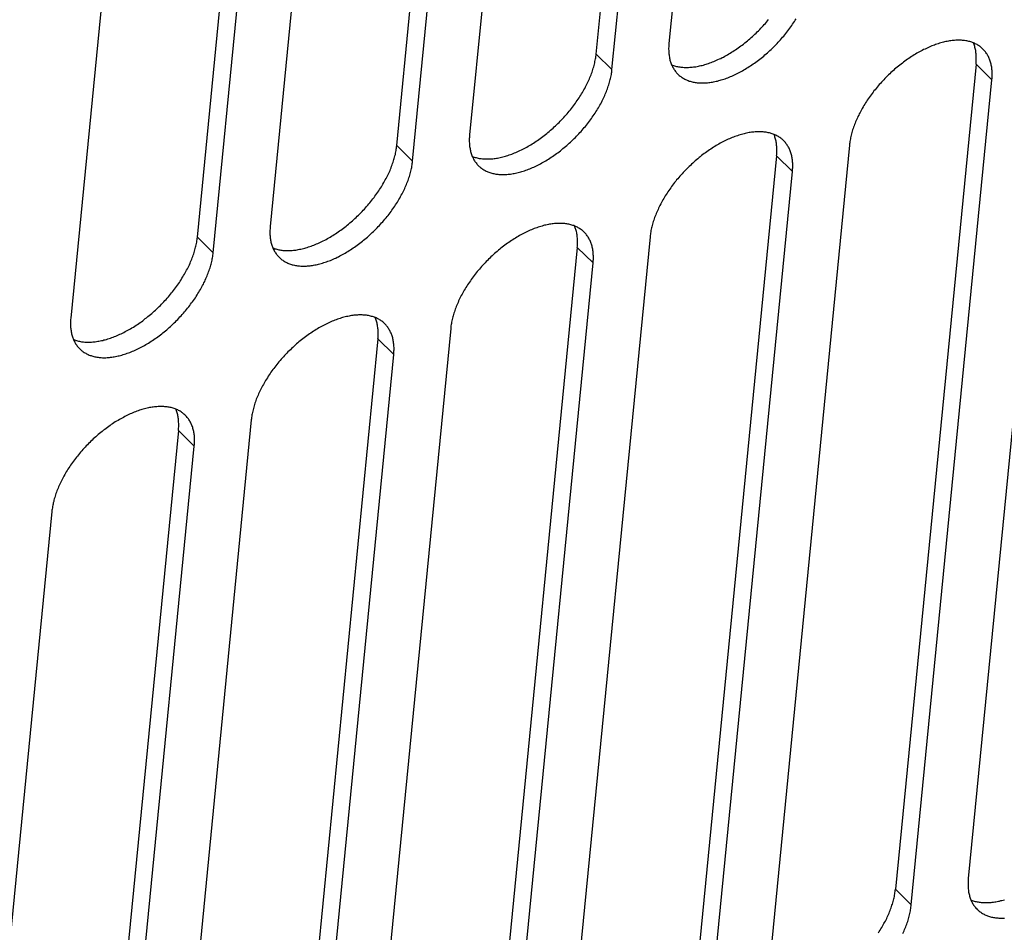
# Model space of a CAD drawing. Extents: x 0 to 594, y 0 to 420.
# Tile 63 of 136: x 509 to 520, y 87 to 98. Entities that reach past the tile are written whole.
import ezdxf

# ---------------------------------------------------------------- set-up
doc = ezdxf.new("R2010")
doc.units = 0
doc.header["$LTSCALE"] = 32.67
doc.layers.get('0').update_dxf_attribs({"linetype": 'CONTINUOUS'})

msp = doc.modelspace()

# ---------------------------------------------------------------- linework, layer by layer
at = {"color": 7, "linetype": 'CONTINUOUS'}
for p, q in [((509.943, 100.91), (509.287, 94.191)), ((510.711, 95.101), (511.218, 100.293)), ((510.889, 94.927), (511.408, 100.237)), ((512.003, 100.063), (511.53, 95.221)), ((512.954, 96.131), (513.301, 99.682)), ((513.132, 95.957), (513.491, 99.626)), ((514.086, 99.452), (513.773, 96.251)), ((515.197, 97.161), (515.384, 99.071)), ((515.375, 96.987), (515.574, 99.015)), ((516.169, 98.841), (516.016, 97.281)), ((520.29, 97.166), (519.384, 87.887)), ((519.471, 97.047), (518.564, 87.768)), ((518.743, 87.593), (519.65, 96.872)), ((518.047, 96.136), (517.14, 86.857)), ((517.228, 96.017), (516.321, 86.738)), ((516.499, 86.563), (517.406, 95.842)), ((515.804, 95.106), (514.897, 85.827)), ((514.985, 94.987), (514.078, 85.708)), ((514.256, 85.533), (515.163, 94.812)), ((513.561, 94.076), (512.654, 84.797)), ((512.741, 93.957), (511.835, 84.678)), ((512.013, 84.503), (512.92, 93.782)), ((511.317, 93.046), (510.41, 83.767)), ((510.498, 92.927), (509.591, 83.648)), ((509.769, 83.473), (510.676, 92.752)), ((509.074, 92.016), (508.167, 82.737))]:
    msp.add_line(p, q, dxfattribs=at)
at = {"color": 9, "linetype": 'CONTINUOUS'}
for p, q in [((515.375, 96.987), (515.197, 97.161)), ((519.65, 96.872), (519.471, 97.047)), ((513.132, 95.957), (512.954, 96.131)), ((517.406, 95.842), (517.228, 96.017)), ((510.889, 94.927), (510.711, 95.101)), ((515.163, 94.812), (514.985, 94.987)), ((512.92, 93.782), (512.741, 93.957)), ((510.676, 92.752), (510.498, 92.927)), ((518.743, 87.593), (518.564, 87.768))]:
    msp.add_line(p, q, dxfattribs=at)
at = {"color": 7, "linetype": 'CONTINUOUS'}
for points in [[(516.046, 97.04), (516.048, 97.04), (516.058, 97.036), (516.069, 97.032), (516.08, 97.029), (516.091, 97.026), (516.102, 97.023), (516.113, 97.02), (516.125, 97.018), (516.137, 97.016), (516.149, 97.015), (516.161, 97.013), (516.173, 97.012), (516.186, 97.011), (516.198, 97.011), (516.211, 97.011), (516.224, 97.011), (516.237, 97.011), (516.251, 97.012), (516.264, 97.013), (516.277, 97.014), (516.291, 97.016), (516.305, 97.017), (516.319, 97.019), (516.333, 97.022), (516.347, 97.025), (516.361, 97.028), (516.375, 97.031), (516.39, 97.034), (516.404, 97.038), (516.419, 97.042), (516.434, 97.047), (516.448, 97.051), (516.463, 97.056), (516.478, 97.062), (516.493, 97.067), (516.508, 97.073), (516.523, 97.079), (516.538, 97.085), (516.553, 97.092), (516.568, 97.099), (516.584, 97.106), (516.599, 97.113), (516.614, 97.121), (516.629, 97.128), (516.645, 97.137), (516.66, 97.145), (516.675, 97.154), (516.69, 97.162), (516.705, 97.171), (516.72, 97.181), (516.736, 97.19), (516.751, 97.2), (516.766, 97.21), (516.781, 97.22), (516.796, 97.231), (516.811, 97.241), (516.825, 97.252), (516.84, 97.263), (516.855, 97.274), (516.87, 97.286), (516.884, 97.297), (516.899, 97.309), (516.913, 97.321), (516.927, 97.333), (516.941, 97.346), (516.955, 97.358), (516.969, 97.371), (516.983, 97.384), (516.997, 97.397), (517.01, 97.41), (517.024, 97.423), (517.037, 97.437), (517.05, 97.451), (517.063, 97.464), (517.076, 97.478), (517.089, 97.492), (517.101, 97.506), (517.114, 97.52), (517.126, 97.535), (517.138, 97.549)], [(516.118, 96.935), (516.125, 96.928), (516.132, 96.921), (516.141, 96.914), (516.149, 96.908), (516.157, 96.902), (516.166, 96.896), (516.175, 96.89), (516.184, 96.885), (516.194, 96.88), (516.203, 96.875), (516.213, 96.87), (516.223, 96.866), (516.234, 96.862), (516.244, 96.858), (516.255, 96.855), (516.266, 96.852), (516.277, 96.849), (516.288, 96.846), (516.3, 96.844), (516.311, 96.842), (516.323, 96.84), (516.335, 96.839), (516.347, 96.838), (516.36, 96.837), (516.372, 96.836), (516.385, 96.836), (516.398, 96.836), (516.411, 96.836), (516.424, 96.837), (516.437, 96.838), (516.451, 96.839), (516.464, 96.84), (516.478, 96.842), (516.492, 96.844), (516.505, 96.846), (516.519, 96.849), (516.534, 96.852), (516.548, 96.855), (516.562, 96.858), (516.576, 96.862), (516.591, 96.866), (516.605, 96.87), (516.62, 96.875), (516.635, 96.879), (516.65, 96.884), (516.664, 96.89), (516.679, 96.895), (516.694, 96.901), (516.709, 96.907), (516.724, 96.914), (516.739, 96.92), (516.754, 96.927), (516.769, 96.935), (516.784, 96.942), (516.8, 96.95), (516.815, 96.958), (516.83, 96.966), (516.845, 96.974), (516.86, 96.983), (516.875, 96.992), (516.89, 97.001), (516.905, 97.01), (516.92, 97.02), (516.935, 97.03), (516.95, 97.04), (516.965, 97.05), (516.98, 97.06), (516.995, 97.071), (517.01, 97.082), (517.024, 97.093), (517.039, 97.104), (517.053, 97.115), (517.068, 97.127), (517.082, 97.139), (517.096, 97.151), (517.11, 97.163), (517.125, 97.175), (517.138, 97.188), (517.152, 97.201), (517.166, 97.214), (517.18, 97.226), (517.193, 97.24), (517.206, 97.253), (517.219, 97.266), (517.233, 97.28), (517.245, 97.294), (517.258, 97.307), (517.271, 97.321), (517.283, 97.335), (517.295, 97.35), (517.307, 97.364), (517.319, 97.378), (517.331, 97.393), (517.343, 97.407), (517.354, 97.422), (517.365, 97.437), (517.376, 97.451), (517.387, 97.466), (517.398, 97.481), (517.408, 97.496), (517.418, 97.511), (517.428, 97.526), (517.438, 97.541), (517.447, 97.557)], [(516.016, 97.281), (516.015, 97.267), (516.014, 97.254), (516.014, 97.241), (516.013, 97.228), (516.013, 97.215), (516.014, 97.202), (516.014, 97.189), (516.015, 97.176), (516.016, 97.164), (516.017, 97.152), (516.019, 97.14), (516.021, 97.128), (516.023, 97.116), (516.026, 97.105), (516.028, 97.094), (516.031, 97.083), (516.035, 97.072), (516.038, 97.061), (516.042, 97.051), (516.046, 97.04), (516.051, 97.03), (516.056, 97.02), (516.061, 97.011), (516.066, 97.002), (516.071, 96.992), (516.077, 96.983), (516.083, 96.975), (516.089, 96.966), (516.096, 96.958), (516.103, 96.95), (516.11, 96.943), (516.118, 96.935)], [(519.548, 97.218), (519.541, 97.225), (519.533, 97.232), (519.525, 97.239), (519.517, 97.245), (519.509, 97.251), (519.5, 97.257), (519.491, 97.263), (519.482, 97.268), (519.472, 97.273), (519.463, 97.278), (519.453, 97.282), (519.443, 97.287), (519.432, 97.291), (519.422, 97.294), (519.411, 97.298), (519.4, 97.301), (519.389, 97.304), (519.378, 97.306), (519.366, 97.309), (519.355, 97.311), (519.343, 97.313), (519.331, 97.314), (519.319, 97.315), (519.306, 97.316), (519.294, 97.317), (519.281, 97.317), (519.268, 97.317), (519.255, 97.317), (519.242, 97.316), (519.229, 97.315), (519.215, 97.314), (519.202, 97.313), (519.188, 97.311), (519.174, 97.309), (519.161, 97.307), (519.147, 97.304), (519.132, 97.301), (519.118, 97.298), (519.104, 97.295), (519.09, 97.291), (519.075, 97.287), (519.061, 97.283), (519.046, 97.278), (519.031, 97.273), (519.016, 97.268), (519.002, 97.263), (518.987, 97.257), (518.972, 97.252), (518.957, 97.245), (518.942, 97.239), (518.927, 97.232), (518.912, 97.225), (518.897, 97.218), (518.881, 97.211), (518.866, 97.203), (518.851, 97.195), (518.836, 97.187), (518.821, 97.179), (518.806, 97.17), (518.791, 97.161), (518.776, 97.152), (518.761, 97.143), (518.746, 97.133), (518.731, 97.123), (518.716, 97.113), (518.701, 97.103), (518.686, 97.093), (518.671, 97.082), (518.656, 97.071), (518.642, 97.06), (518.627, 97.049), (518.613, 97.037), (518.598, 97.026), (518.584, 97.014), (518.57, 97.002), (518.555, 96.99), (518.541, 96.977), (518.528, 96.965), (518.514, 96.952), (518.5, 96.939), (518.486, 96.926), (518.473, 96.913), (518.46, 96.9), (518.446, 96.886), (518.433, 96.873), (518.421, 96.859), (518.408, 96.845), (518.395, 96.831), (518.383, 96.817), (518.371, 96.803), (518.358, 96.789), (518.347, 96.775), (518.335, 96.76), (518.323, 96.746), (518.312, 96.731), (518.301, 96.716), (518.29, 96.701), (518.279, 96.687), (518.268, 96.672), (518.258, 96.657), (518.248, 96.642), (518.238, 96.626), (518.228, 96.611), (518.219, 96.596), (518.209, 96.581), (518.2, 96.566), (518.191, 96.55), (518.183, 96.535), (518.174, 96.52), (518.166, 96.505), (518.158, 96.489), (518.151, 96.474), (518.143, 96.459), (518.136, 96.443), (518.129, 96.428), (518.123, 96.413), (518.116, 96.398), (518.11, 96.383), (518.104, 96.368), (518.099, 96.353), (518.093, 96.338), (518.088, 96.323), (518.083, 96.308), (518.079, 96.293), (518.075, 96.278), (518.071, 96.264), (518.067, 96.249), (518.063, 96.235), (518.06, 96.22), (518.057, 96.206), (518.055, 96.192), (518.052, 96.178), (518.05, 96.164), (518.049, 96.15), (518.047, 96.136)], [(519.471, 97.047), (519.472, 97.06), (519.473, 97.074), (519.474, 97.087), (519.474, 97.1), (519.474, 97.113), (519.474, 97.126), (519.474, 97.139), (519.473, 97.152), (519.472, 97.164), (519.47, 97.176), (519.469, 97.188), (519.467, 97.2), (519.464, 97.212), (519.462, 97.224), (519.459, 97.235), (519.456, 97.246), (519.453, 97.257), (519.449, 97.268), (519.445, 97.278), (519.441, 97.287)], [(513.803, 96.01), (513.805, 96.01), (513.815, 96.006), (513.826, 96.002), (513.836, 95.999), (513.847, 95.996), (513.859, 95.993), (513.87, 95.99), (513.882, 95.988), (513.893, 95.986), (513.905, 95.985), (513.918, 95.983), (513.93, 95.982), (513.942, 95.981), (513.955, 95.981), (513.968, 95.981), (513.981, 95.981), (513.994, 95.981), (514.007, 95.982), (514.021, 95.983), (514.034, 95.984), (514.048, 95.986), (514.062, 95.987), (514.075, 95.99), (514.089, 95.992), (514.104, 95.995), (514.118, 95.998), (514.132, 96.001), (514.147, 96.004), (514.161, 96.008), (514.176, 96.012), (514.19, 96.017), (514.205, 96.021), (514.22, 96.026), (514.235, 96.032), (514.25, 96.037), (514.265, 96.043), (514.28, 96.049), (514.295, 96.055), (514.31, 96.062), (514.325, 96.069), (514.34, 96.076), (514.356, 96.083), (514.371, 96.091), (514.386, 96.099), (514.401, 96.107), (514.416, 96.115), (514.432, 96.124), (514.447, 96.132), (514.462, 96.141), (514.477, 96.151), (514.492, 96.16), (514.507, 96.17), (514.522, 96.18), (514.537, 96.19), (514.552, 96.201), (514.567, 96.211), (514.582, 96.222), (514.597, 96.233), (514.612, 96.244), (514.626, 96.256), (514.641, 96.268), (514.655, 96.279), (514.67, 96.291), (514.684, 96.304), (514.698, 96.316), (514.712, 96.328), (514.726, 96.341), (514.74, 96.354), (514.754, 96.367), (514.767, 96.38), (514.781, 96.393), (514.794, 96.407), (514.807, 96.421), (514.82, 96.434), (514.833, 96.448), (514.846, 96.462), (514.858, 96.476), (514.871, 96.49), (514.883, 96.505), (514.895, 96.519), (514.907, 96.534), (514.918, 96.548), (514.93, 96.563), (514.941, 96.578), (514.952, 96.593), (514.963, 96.608), (514.974, 96.623), (514.984, 96.638), (514.994, 96.653), (515.005, 96.668), (515.014, 96.683), (515.024, 96.699), (515.033, 96.714), (515.043, 96.729), (515.052, 96.745), (515.06, 96.76), (515.069, 96.775), (515.077, 96.791), (515.085, 96.806), (515.093, 96.821), (515.1, 96.837), (515.107, 96.852), (515.114, 96.867), (515.121, 96.883), (515.127, 96.898), (515.134, 96.913), (515.14, 96.928), (515.145, 96.944), (515.151, 96.959), (515.156, 96.974), (515.161, 96.989), (515.165, 97.004), (515.17, 97.018), (515.174, 97.033), (515.177, 97.048), (515.181, 97.062), (515.184, 97.077), (515.187, 97.091), (515.19, 97.106), (515.192, 97.12), (515.194, 97.134), (515.196, 97.148), (515.197, 97.161)], [(519.65, 96.872), (519.651, 96.885), (519.652, 96.899), (519.652, 96.912), (519.653, 96.925), (519.653, 96.938), (519.652, 96.951), (519.652, 96.964), (519.651, 96.976), (519.65, 96.989), (519.649, 97.001), (519.647, 97.013), (519.645, 97.025), (519.643, 97.036), (519.64, 97.048), (519.638, 97.059), (519.635, 97.07), (519.631, 97.081), (519.628, 97.092), (519.624, 97.102), (519.62, 97.112), (519.615, 97.123), (519.61, 97.132), (519.605, 97.142), (519.6, 97.151), (519.595, 97.16), (519.589, 97.169), (519.583, 97.178), (519.577, 97.186), (519.57, 97.195), (519.563, 97.203), (519.556, 97.21), (519.548, 97.218)], [(513.874, 95.905), (513.881, 95.898), (513.889, 95.891), (513.897, 95.884), (513.906, 95.878), (513.914, 95.872), (513.923, 95.866), (513.932, 95.86), (513.941, 95.855), (513.95, 95.85), (513.96, 95.845), (513.97, 95.84), (513.98, 95.836), (513.99, 95.832), (514.001, 95.828), (514.012, 95.825), (514.023, 95.822), (514.034, 95.819), (514.045, 95.816), (514.056, 95.814), (514.068, 95.812), (514.08, 95.81), (514.092, 95.809), (514.104, 95.808), (514.116, 95.807), (514.129, 95.806), (514.142, 95.806), (514.155, 95.806), (514.167, 95.806), (514.181, 95.807), (514.194, 95.808), (514.207, 95.809), (514.221, 95.81), (514.234, 95.812), (514.248, 95.814), (514.262, 95.816), (514.276, 95.819), (514.29, 95.822), (514.304, 95.825), (514.319, 95.828), (514.333, 95.832), (514.348, 95.836), (514.362, 95.84), (514.377, 95.845), (514.391, 95.849), (514.406, 95.854), (514.421, 95.86), (514.436, 95.865), (514.451, 95.871), (514.466, 95.877), (514.481, 95.884), (514.496, 95.89), (514.511, 95.897), (514.526, 95.905), (514.541, 95.912), (514.556, 95.92), (514.571, 95.928), (514.587, 95.936), (514.602, 95.944), (514.617, 95.953), (514.632, 95.962), (514.647, 95.971), (514.662, 95.98), (514.677, 95.99), (514.692, 96), (514.707, 96.01), (514.722, 96.02), (514.737, 96.03), (514.752, 96.041), (514.766, 96.052), (514.781, 96.063), (514.796, 96.074), (514.81, 96.086), (514.824, 96.097), (514.839, 96.109), (514.853, 96.121), (514.867, 96.133), (514.881, 96.146), (514.895, 96.158), (514.909, 96.171), (514.923, 96.184), (514.936, 96.197), (514.95, 96.21), (514.963, 96.223), (514.976, 96.236), (514.989, 96.25), (515.002, 96.264), (515.015, 96.277), (515.027, 96.291), (515.04, 96.305), (515.052, 96.32), (515.064, 96.334), (515.076, 96.348), (515.088, 96.363), (515.099, 96.377), (515.111, 96.392), (515.122, 96.407), (515.133, 96.421), (515.144, 96.436), (515.154, 96.451), (515.165, 96.466), (515.175, 96.481), (515.185, 96.496), (515.195, 96.512), (515.204, 96.527), (515.213, 96.542), (515.222, 96.557), (515.231, 96.572), (515.24, 96.588), (515.248, 96.603), (515.256, 96.618), (515.264, 96.634), (515.272, 96.649), (515.279, 96.664), (515.286, 96.679), (515.293, 96.695), (515.3, 96.71), (515.306, 96.725), (515.313, 96.74), (515.318, 96.755), (515.324, 96.77), (515.329, 96.785), (515.334, 96.8), (515.339, 96.815), (515.344, 96.83), (515.348, 96.845), (515.352, 96.859), (515.356, 96.874), (515.359, 96.888), (515.362, 96.903), (515.365, 96.917), (515.368, 96.931), (515.37, 96.945), (515.372, 96.959), (515.374, 96.973), (515.375, 96.987)], [(517.305, 96.188), (517.298, 96.195), (517.29, 96.202), (517.282, 96.209), (517.274, 96.215), (517.265, 96.221), (517.257, 96.227), (517.248, 96.233), (517.238, 96.238), (517.229, 96.243), (517.219, 96.248), (517.209, 96.252), (517.199, 96.257), (517.189, 96.261), (517.178, 96.264), (517.168, 96.268), (517.157, 96.271), (517.146, 96.274), (517.134, 96.276), (517.123, 96.279), (517.111, 96.281), (517.099, 96.283), (517.087, 96.284), (517.075, 96.285), (517.063, 96.286), (517.05, 96.287), (517.038, 96.287), (517.025, 96.287), (517.012, 96.287), (516.999, 96.286), (516.985, 96.285), (516.972, 96.284), (516.959, 96.283), (516.945, 96.281), (516.931, 96.279), (516.917, 96.277), (516.903, 96.274), (516.889, 96.271), (516.875, 96.268), (516.861, 96.265), (516.846, 96.261), (516.832, 96.257), (516.817, 96.253), (516.803, 96.248), (516.788, 96.243), (516.773, 96.238), (516.758, 96.233), (516.743, 96.227), (516.728, 96.222), (516.713, 96.215), (516.698, 96.209), (516.683, 96.202), (516.668, 96.195), (516.653, 96.188), (516.638, 96.181), (516.623, 96.173), (516.608, 96.165), (516.593, 96.157), (516.578, 96.149), (516.563, 96.14), (516.547, 96.131), (516.532, 96.122), (516.517, 96.113), (516.502, 96.103), (516.487, 96.093), (516.472, 96.083), (516.457, 96.073), (516.443, 96.063), (516.428, 96.052), (516.413, 96.041), (516.398, 96.03), (516.384, 96.019), (516.369, 96.007), (516.355, 95.996), (516.341, 95.984), (516.326, 95.972), (516.312, 95.96), (516.298, 95.947), (516.284, 95.935), (516.27, 95.922), (516.257, 95.909), (516.243, 95.896), (516.23, 95.883), (516.216, 95.87), (516.203, 95.857), (516.19, 95.843), (516.177, 95.829), (516.165, 95.815), (516.152, 95.801), (516.14, 95.787), (516.127, 95.773), (516.115, 95.759), (516.103, 95.745), (516.092, 95.73), (516.08, 95.716), (516.069, 95.701), (516.057, 95.686), (516.046, 95.671), (516.036, 95.657), (516.025, 95.642), (516.015, 95.627), (516.005, 95.612), (515.995, 95.597), (515.985, 95.581), (515.975, 95.566), (515.966, 95.551), (515.957, 95.536), (515.948, 95.52), (515.939, 95.505), (515.931, 95.49), (515.923, 95.475), (515.915, 95.459), (515.907, 95.444), (515.9, 95.429), (515.893, 95.414), (515.886, 95.398), (515.879, 95.383), (515.873, 95.368), (515.867, 95.353), (515.861, 95.338), (515.855, 95.323), (515.85, 95.308), (515.845, 95.293), (515.84, 95.278), (515.836, 95.263), (515.831, 95.248), (515.827, 95.234), (515.824, 95.219), (515.82, 95.205), (515.817, 95.19), (515.814, 95.176), (515.811, 95.162), (515.809, 95.148), (515.807, 95.134), (515.805, 95.12), (515.804, 95.106)], [(513.773, 96.251), (513.772, 96.237), (513.771, 96.224), (513.77, 96.211), (513.77, 96.198), (513.77, 96.185), (513.77, 96.172), (513.771, 96.159), (513.772, 96.146), (513.773, 96.134), (513.774, 96.122), (513.776, 96.11), (513.778, 96.098), (513.78, 96.086), (513.782, 96.075), (513.785, 96.064), (513.788, 96.053), (513.791, 96.042), (513.795, 96.031), (513.799, 96.021), (513.803, 96.01), (513.808, 96), (513.812, 95.991), (513.817, 95.981), (513.822, 95.972), (513.828, 95.962), (513.834, 95.954), (513.84, 95.945), (513.846, 95.936), (513.853, 95.928), (513.859, 95.92), (513.867, 95.913), (513.874, 95.905)], [(517.228, 96.017), (517.229, 96.03), (517.23, 96.044), (517.231, 96.057), (517.231, 96.07), (517.231, 96.083), (517.231, 96.096), (517.23, 96.109), (517.229, 96.122), (517.228, 96.134), (517.227, 96.146), (517.225, 96.158), (517.223, 96.17), (517.221, 96.182), (517.219, 96.194), (517.216, 96.205), (517.213, 96.216), (517.209, 96.227), (517.206, 96.238), (517.202, 96.248), (517.198, 96.257)], [(517.406, 95.842), (517.407, 95.855), (517.408, 95.869), (517.409, 95.882), (517.409, 95.895), (517.409, 95.908), (517.409, 95.921), (517.409, 95.934), (517.408, 95.946), (517.407, 95.959), (517.405, 95.971), (517.404, 95.983), (517.402, 95.995), (517.4, 96.006), (517.397, 96.018), (517.394, 96.029), (517.391, 96.04), (517.388, 96.051), (517.384, 96.062), (517.38, 96.072), (517.376, 96.083), (517.372, 96.093), (517.367, 96.102), (517.362, 96.112), (517.357, 96.121), (517.351, 96.13), (517.346, 96.139), (517.34, 96.148), (517.333, 96.156), (517.327, 96.165), (517.32, 96.173), (517.313, 96.18), (517.305, 96.188)], [(511.56, 94.98), (511.561, 94.98), (511.572, 94.976), (511.582, 94.972), (511.593, 94.969), (511.604, 94.966), (511.615, 94.963), (511.627, 94.96), (511.638, 94.958), (511.65, 94.956), (511.662, 94.955), (511.674, 94.953), (511.687, 94.952), (511.699, 94.951), (511.712, 94.951), (511.725, 94.951), (511.738, 94.951), (511.751, 94.951), (511.764, 94.952), (511.777, 94.953), (511.791, 94.954), (511.804, 94.956), (511.818, 94.957), (511.832, 94.96), (511.846, 94.962), (511.86, 94.965), (511.875, 94.968), (511.889, 94.971), (511.903, 94.974), (511.918, 94.978), (511.932, 94.982), (511.947, 94.987), (511.962, 94.991), (511.977, 94.996), (511.992, 95.002), (512.006, 95.007), (512.021, 95.013), (512.037, 95.019), (512.052, 95.025), (512.067, 95.032), (512.082, 95.039), (512.097, 95.046), (512.112, 95.053), (512.127, 95.061), (512.143, 95.069), (512.158, 95.077), (512.173, 95.085), (512.188, 95.094), (512.204, 95.102), (512.219, 95.112), (512.234, 95.121), (512.249, 95.13), (512.264, 95.14), (512.279, 95.15), (512.294, 95.16), (512.309, 95.171), (512.324, 95.181), (512.339, 95.192), (512.354, 95.203), (512.368, 95.214), (512.383, 95.226), (512.397, 95.238), (512.412, 95.249), (512.426, 95.261), (512.441, 95.274), (512.455, 95.286), (512.469, 95.298), (512.483, 95.311), (512.497, 95.324), (512.51, 95.337), (512.524, 95.35), (512.537, 95.364), (512.551, 95.377), (512.564, 95.391), (512.577, 95.404), (512.59, 95.418), (512.602, 95.432), (512.615, 95.446), (512.627, 95.461), (512.639, 95.475), (512.651, 95.489), (512.663, 95.504), (512.675, 95.518), (512.686, 95.533), (512.698, 95.548), (512.709, 95.563), (512.72, 95.578), (512.73, 95.593), (512.741, 95.608), (512.751, 95.623), (512.761, 95.638), (512.771, 95.653), (512.781, 95.669), (512.79, 95.684), (512.799, 95.699), (512.808, 95.715), (512.817, 95.73), (512.825, 95.745), (512.834, 95.761), (512.842, 95.776), (512.849, 95.791), (512.857, 95.807), (512.864, 95.822), (512.871, 95.838), (512.878, 95.853), (512.884, 95.868), (512.89, 95.883), (512.896, 95.899), (512.902, 95.914), (512.907, 95.929), (512.913, 95.944), (512.917, 95.959), (512.922, 95.974), (512.926, 95.988), (512.93, 96.003), (512.934, 96.018), (512.938, 96.032), (512.941, 96.047), (512.944, 96.061), (512.946, 96.076), (512.949, 96.09), (512.951, 96.104), (512.952, 96.118), (512.954, 96.131)], [(511.631, 94.875), (511.638, 94.868), (511.646, 94.861), (511.654, 94.854), (511.662, 94.848), (511.671, 94.842), (511.68, 94.836), (511.688, 94.83), (511.698, 94.825), (511.707, 94.82), (511.717, 94.815), (511.727, 94.81), (511.737, 94.806), (511.747, 94.802), (511.758, 94.798), (511.768, 94.795), (511.779, 94.792), (511.79, 94.789), (511.802, 94.786), (511.813, 94.784), (511.825, 94.782), (511.837, 94.78), (511.849, 94.779), (511.861, 94.778), (511.873, 94.777), (511.886, 94.776), (511.898, 94.776), (511.911, 94.776), (511.924, 94.776), (511.937, 94.777), (511.951, 94.778), (511.964, 94.779), (511.978, 94.78), (511.991, 94.782), (512.005, 94.784), (512.019, 94.786), (512.033, 94.789), (512.047, 94.792), (512.061, 94.795), (512.075, 94.798), (512.09, 94.802), (512.104, 94.806), (512.119, 94.81), (512.133, 94.815), (512.148, 94.819), (512.163, 94.825), (512.178, 94.83), (512.193, 94.835), (512.208, 94.841), (512.223, 94.847), (512.238, 94.854), (512.253, 94.861), (512.268, 94.867), (512.283, 94.875), (512.298, 94.882), (512.313, 94.89), (512.328, 94.898), (512.343, 94.906), (512.358, 94.914), (512.374, 94.923), (512.389, 94.932), (512.404, 94.941), (512.419, 94.95), (512.434, 94.96), (512.449, 94.97), (512.464, 94.98), (512.479, 94.99), (512.493, 95), (512.508, 95.011), (512.523, 95.022), (512.538, 95.033), (512.552, 95.044), (512.567, 95.056), (512.581, 95.067), (512.595, 95.079), (512.61, 95.091), (512.624, 95.103), (512.638, 95.116), (512.652, 95.128), (512.666, 95.141), (512.679, 95.154), (512.693, 95.167), (512.706, 95.18), (512.72, 95.193), (512.733, 95.206), (512.746, 95.22), (512.759, 95.234), (512.772, 95.247), (512.784, 95.261), (512.797, 95.275), (512.809, 95.29), (512.821, 95.304), (512.833, 95.318), (512.845, 95.333), (512.856, 95.347), (512.867, 95.362), (512.879, 95.377), (512.89, 95.391), (512.9, 95.406), (512.911, 95.421), (512.921, 95.436), (512.932, 95.451), (512.941, 95.466), (512.951, 95.482), (512.961, 95.497), (512.97, 95.512), (512.979, 95.527), (512.988, 95.542), (512.997, 95.558), (513.005, 95.573), (513.013, 95.588), (513.021, 95.604), (513.029, 95.619), (513.036, 95.634), (513.043, 95.649), (513.05, 95.665), (513.057, 95.68), (513.063, 95.695), (513.069, 95.71), (513.075, 95.725), (513.081, 95.74), (513.086, 95.755), (513.091, 95.77), (513.096, 95.785), (513.101, 95.8), (513.105, 95.815), (513.109, 95.829), (513.112, 95.844), (513.116, 95.858), (513.119, 95.873), (513.122, 95.887), (513.125, 95.901), (513.127, 95.915), (513.129, 95.929), (513.131, 95.943), (513.132, 95.957)], [(511.53, 95.221), (511.529, 95.207), (511.528, 95.194), (511.527, 95.181), (511.527, 95.168), (511.527, 95.155), (511.527, 95.142), (511.527, 95.129), (511.528, 95.117), (511.529, 95.104), (511.531, 95.092), (511.532, 95.08), (511.534, 95.068), (511.536, 95.056), (511.539, 95.045), (511.542, 95.034), (511.545, 95.023), (511.548, 95.012), (511.552, 95.001), (511.556, 94.991), (511.56, 94.98), (511.564, 94.97), (511.569, 94.961), (511.574, 94.951), (511.579, 94.942), (511.585, 94.932), (511.59, 94.924), (511.596, 94.915), (511.603, 94.906), (511.609, 94.898), (511.616, 94.89), (511.623, 94.883), (511.631, 94.875)], [(515.062, 95.158), (515.055, 95.165), (515.047, 95.172), (515.039, 95.179), (515.031, 95.185), (515.022, 95.191), (515.013, 95.197), (515.004, 95.203), (514.995, 95.208), (514.986, 95.213), (514.976, 95.218), (514.966, 95.223), (514.956, 95.227), (514.946, 95.231), (514.935, 95.234), (514.924, 95.238), (514.914, 95.241), (514.902, 95.244), (514.891, 95.247), (514.88, 95.249), (514.868, 95.251), (514.856, 95.253), (514.844, 95.254), (514.832, 95.255), (514.82, 95.256), (514.807, 95.257), (514.794, 95.257), (514.782, 95.257), (514.769, 95.257), (514.755, 95.256), (514.742, 95.255), (514.729, 95.254), (514.715, 95.253), (514.702, 95.251), (514.688, 95.249), (514.674, 95.247), (514.66, 95.244), (514.646, 95.241), (514.632, 95.238), (514.617, 95.235), (514.603, 95.231), (514.588, 95.227), (514.574, 95.223), (514.559, 95.218), (514.545, 95.214), (514.53, 95.208), (514.515, 95.203), (514.5, 95.198), (514.485, 95.192), (514.47, 95.185), (514.455, 95.179), (514.44, 95.172), (514.425, 95.166), (514.41, 95.158), (514.395, 95.151), (514.38, 95.143), (514.365, 95.135), (514.349, 95.127), (514.334, 95.119), (514.319, 95.11), (514.304, 95.101), (514.289, 95.092), (514.274, 95.083), (514.259, 95.073), (514.244, 95.063), (514.229, 95.053), (514.214, 95.043), (514.199, 95.033), (514.185, 95.022), (514.17, 95.011), (514.155, 95), (514.141, 94.989), (514.126, 94.977), (514.112, 94.966), (514.097, 94.954), (514.083, 94.942), (514.069, 94.93), (514.055, 94.917), (514.041, 94.905), (514.027, 94.892), (514.013, 94.879), (514, 94.866), (513.986, 94.853), (513.973, 94.84), (513.96, 94.827), (513.947, 94.813), (513.934, 94.799), (513.921, 94.785), (513.909, 94.772), (513.896, 94.757), (513.884, 94.743), (513.872, 94.729), (513.86, 94.715), (513.848, 94.7), (513.837, 94.686), (513.825, 94.671), (513.814, 94.656), (513.803, 94.641), (513.792, 94.627), (513.782, 94.612), (513.771, 94.597), (513.761, 94.582), (513.751, 94.567), (513.742, 94.551), (513.732, 94.536), (513.723, 94.521), (513.714, 94.506), (513.705, 94.491), (513.696, 94.475), (513.688, 94.46), (513.68, 94.445), (513.672, 94.429), (513.664, 94.414), (513.657, 94.399), (513.65, 94.384), (513.643, 94.368), (513.636, 94.353), (513.63, 94.338), (513.623, 94.323), (513.618, 94.308), (513.612, 94.293), (513.607, 94.278), (513.602, 94.263), (513.597, 94.248), (513.592, 94.233), (513.588, 94.218), (513.584, 94.204), (513.58, 94.189), (513.577, 94.175), (513.574, 94.16), (513.571, 94.146), (513.568, 94.132), (513.566, 94.118), (513.564, 94.104), (513.562, 94.09), (513.561, 94.076)], [(514.985, 94.987), (514.986, 95), (514.987, 95.014), (514.987, 95.027), (514.988, 95.04), (514.988, 95.053), (514.988, 95.066), (514.987, 95.079), (514.986, 95.092), (514.985, 95.104), (514.984, 95.116), (514.982, 95.129), (514.98, 95.14), (514.978, 95.152), (514.975, 95.164), (514.972, 95.175), (514.969, 95.186), (514.966, 95.197), (514.962, 95.208), (514.958, 95.218), (514.955, 95.227)], [(515.163, 94.812), (515.164, 94.825), (515.165, 94.839), (515.166, 94.852), (515.166, 94.865), (515.166, 94.878), (515.166, 94.891), (515.165, 94.904), (515.164, 94.916), (515.163, 94.929), (515.162, 94.941), (515.16, 94.953), (515.158, 94.965), (515.156, 94.977), (515.154, 94.988), (515.151, 94.999), (515.148, 95.01), (515.145, 95.021), (515.141, 95.032), (515.137, 95.042), (515.133, 95.053), (515.128, 95.063), (515.124, 95.072), (515.119, 95.082), (515.114, 95.091), (515.108, 95.1), (515.102, 95.109), (515.096, 95.118), (515.09, 95.126), (515.083, 95.135), (515.077, 95.143), (515.07, 95.15), (515.062, 95.158)], [(509.317, 93.95), (509.318, 93.95), (509.328, 93.946), (509.339, 93.942), (509.35, 93.939), (509.361, 93.936), (509.372, 93.933), (509.383, 93.93), (509.395, 93.928), (509.407, 93.926), (509.419, 93.925), (509.431, 93.923), (509.443, 93.922), (509.456, 93.921), (509.468, 93.921), (509.481, 93.921), (509.494, 93.921), (509.507, 93.921), (509.521, 93.922), (509.534, 93.923), (509.548, 93.924), (509.561, 93.926), (509.575, 93.927), (509.589, 93.93), (509.603, 93.932), (509.617, 93.935), (509.631, 93.938), (509.646, 93.941), (509.66, 93.945), (509.675, 93.948), (509.689, 93.952), (509.704, 93.957), (509.719, 93.962), (509.733, 93.966), (509.748, 93.972), (509.763, 93.977), (509.778, 93.983), (509.793, 93.989), (509.808, 93.995), (509.823, 94.002), (509.839, 94.009), (509.854, 94.016), (509.869, 94.023), (509.884, 94.031), (509.899, 94.039), (509.915, 94.047), (509.93, 94.055), (509.945, 94.064), (509.96, 94.072), (509.975, 94.082), (509.991, 94.091), (510.006, 94.1), (510.021, 94.11), (510.036, 94.12), (510.051, 94.13), (510.066, 94.141), (510.081, 94.151), (510.096, 94.162), (510.11, 94.173), (510.125, 94.185), (510.14, 94.196), (510.154, 94.208), (510.169, 94.219), (510.183, 94.231), (510.197, 94.244), (510.211, 94.256), (510.225, 94.268), (510.239, 94.281), (510.253, 94.294), (510.267, 94.307), (510.281, 94.32), (510.294, 94.334), (510.307, 94.347), (510.32, 94.361), (510.333, 94.374), (510.346, 94.388), (510.359, 94.402), (510.372, 94.416), (510.384, 94.431), (510.396, 94.445), (510.408, 94.459), (510.42, 94.474), (510.432, 94.488), (510.443, 94.503), (510.454, 94.518), (510.466, 94.533), (510.476, 94.548), (510.487, 94.563), (510.498, 94.578), (510.508, 94.593), (510.518, 94.608), (510.528, 94.623), (510.537, 94.639), (510.547, 94.654), (510.556, 94.669), (510.565, 94.685), (510.574, 94.7), (510.582, 94.715), (510.59, 94.731), (510.598, 94.746), (510.606, 94.762), (510.614, 94.777), (510.621, 94.792), (510.628, 94.808), (510.634, 94.823), (510.641, 94.838), (510.647, 94.853), (510.653, 94.869), (510.659, 94.884), (510.664, 94.899), (510.669, 94.914), (510.674, 94.929), (510.679, 94.944), (510.683, 94.959), (510.687, 94.973), (510.691, 94.988), (510.694, 95.002), (510.697, 95.017), (510.7, 95.031), (510.703, 95.046), (510.705, 95.06), (510.707, 95.074), (510.709, 95.088), (510.711, 95.101)], [(509.388, 93.845), (509.395, 93.838), (509.403, 93.831), (509.411, 93.824), (509.419, 93.818), (509.427, 93.812), (509.436, 93.806), (509.445, 93.8), (509.454, 93.795), (509.464, 93.79), (509.474, 93.785), (509.483, 93.78), (509.493, 93.776), (509.504, 93.772), (509.514, 93.769), (509.525, 93.765), (509.536, 93.762), (509.547, 93.759), (509.558, 93.756), (509.57, 93.754), (509.581, 93.752), (509.593, 93.75), (509.605, 93.749), (509.618, 93.748), (509.63, 93.747), (509.642, 93.746), (509.655, 93.746), (509.668, 93.746), (509.681, 93.746), (509.694, 93.747), (509.707, 93.748), (509.721, 93.749), (509.734, 93.75), (509.748, 93.752), (509.762, 93.754), (509.776, 93.756), (509.79, 93.759), (509.804, 93.762), (509.818, 93.765), (509.832, 93.768), (509.847, 93.772), (509.861, 93.776), (509.876, 93.78), (509.89, 93.785), (509.905, 93.789), (509.92, 93.795), (509.934, 93.8), (509.949, 93.805), (509.964, 93.811), (509.979, 93.818), (509.994, 93.824), (510.009, 93.831), (510.024, 93.837), (510.039, 93.845), (510.055, 93.852), (510.07, 93.86), (510.085, 93.868), (510.1, 93.876), (510.115, 93.884), (510.13, 93.893), (510.145, 93.902), (510.16, 93.911), (510.175, 93.92), (510.19, 93.93), (510.205, 93.94), (510.22, 93.95), (510.235, 93.96), (510.25, 93.97), (510.265, 93.981), (510.28, 93.992), (510.294, 94.003), (510.309, 94.014), (510.323, 94.026), (510.338, 94.037), (510.352, 94.049), (510.366, 94.061), (510.381, 94.073), (510.395, 94.086), (510.409, 94.098), (510.422, 94.111), (510.436, 94.124), (510.45, 94.137), (510.463, 94.15), (510.476, 94.163), (510.49, 94.176), (510.503, 94.19), (510.515, 94.204), (510.528, 94.218), (510.541, 94.231), (510.553, 94.246), (510.565, 94.26), (510.578, 94.274), (510.589, 94.288), (510.601, 94.303), (510.613, 94.317), (510.624, 94.332), (510.635, 94.347), (510.646, 94.362), (510.657, 94.376), (510.668, 94.391), (510.678, 94.406), (510.688, 94.421), (510.698, 94.436), (510.708, 94.452), (510.717, 94.467), (510.727, 94.482), (510.736, 94.497), (510.745, 94.512), (510.753, 94.528), (510.762, 94.543), (510.77, 94.558), (510.778, 94.574), (510.785, 94.589), (510.793, 94.604), (510.8, 94.619), (510.807, 94.635), (510.813, 94.65), (510.82, 94.665), (510.826, 94.68), (510.832, 94.695), (510.837, 94.71), (510.843, 94.725), (510.848, 94.74), (510.853, 94.755), (510.857, 94.77), (510.861, 94.785), (510.865, 94.799), (510.869, 94.814), (510.873, 94.828), (510.876, 94.843), (510.879, 94.857), (510.881, 94.871), (510.884, 94.885), (510.886, 94.899), (510.887, 94.913), (510.889, 94.927)], [(509.287, 94.191), (509.285, 94.177), (509.284, 94.164), (509.284, 94.151), (509.283, 94.138), (509.283, 94.125), (509.284, 94.112), (509.284, 94.099), (509.285, 94.087), (509.286, 94.074), (509.287, 94.062), (509.289, 94.05), (509.291, 94.038), (509.293, 94.026), (509.296, 94.015), (509.298, 94.004), (509.302, 93.993), (509.305, 93.982), (509.308, 93.971), (509.312, 93.961), (509.317, 93.95), (509.321, 93.94), (509.326, 93.931), (509.331, 93.921), (509.336, 93.912), (509.341, 93.903), (509.347, 93.894), (509.353, 93.885), (509.359, 93.877), (509.366, 93.868), (509.373, 93.86), (509.38, 93.853), (509.388, 93.845)], [(512.818, 94.128), (512.811, 94.135), (512.804, 94.142), (512.796, 94.149), (512.787, 94.155), (512.779, 94.161), (512.77, 94.167), (512.761, 94.173), (512.752, 94.178), (512.742, 94.183), (512.733, 94.188), (512.723, 94.193), (512.713, 94.197), (512.702, 94.201), (512.692, 94.205), (512.681, 94.208), (512.67, 94.211), (512.659, 94.214), (512.648, 94.217), (512.636, 94.219), (512.625, 94.221), (512.613, 94.223), (512.601, 94.224), (512.589, 94.225), (512.576, 94.226), (512.564, 94.227), (512.551, 94.227), (512.538, 94.227), (512.525, 94.227), (512.512, 94.226), (512.499, 94.225), (512.485, 94.224), (512.472, 94.223), (512.458, 94.221), (512.445, 94.219), (512.431, 94.217), (512.417, 94.214), (512.403, 94.211), (512.388, 94.208), (512.374, 94.205), (512.36, 94.201), (512.345, 94.197), (512.331, 94.193), (512.316, 94.188), (512.301, 94.184), (512.286, 94.178), (512.272, 94.173), (512.257, 94.168), (512.242, 94.162), (512.227, 94.156), (512.212, 94.149), (512.197, 94.142), (512.182, 94.136), (512.167, 94.128), (512.152, 94.121), (512.136, 94.113), (512.121, 94.105), (512.106, 94.097), (512.091, 94.089), (512.076, 94.08), (512.061, 94.071), (512.046, 94.062), (512.031, 94.053), (512.016, 94.043), (512.001, 94.033), (511.986, 94.023), (511.971, 94.013), (511.956, 94.003), (511.941, 93.992), (511.926, 93.981), (511.912, 93.97), (511.897, 93.959), (511.883, 93.947), (511.868, 93.936), (511.854, 93.924), (511.84, 93.912), (511.826, 93.9), (511.812, 93.887), (511.798, 93.875), (511.784, 93.862), (511.77, 93.849), (511.757, 93.836), (511.743, 93.823), (511.73, 93.81), (511.717, 93.797), (511.704, 93.783), (511.691, 93.769), (511.678, 93.756), (511.665, 93.742), (511.653, 93.728), (511.641, 93.713), (511.629, 93.699), (511.617, 93.685), (511.605, 93.67), (511.593, 93.656), (511.582, 93.641), (511.571, 93.626), (511.56, 93.612), (511.549, 93.597), (511.538, 93.582), (511.528, 93.567), (511.518, 93.552), (511.508, 93.537), (511.498, 93.521), (511.489, 93.506), (511.479, 93.491), (511.47, 93.476), (511.461, 93.461), (511.453, 93.445), (511.444, 93.43), (511.436, 93.415), (511.428, 93.399), (511.421, 93.384), (511.413, 93.369), (511.406, 93.354), (511.399, 93.338), (511.393, 93.323), (511.386, 93.308), (511.38, 93.293), (511.374, 93.278), (511.369, 93.263), (511.363, 93.248), (511.358, 93.233), (511.353, 93.218), (511.349, 93.203), (511.345, 93.188), (511.341, 93.174), (511.337, 93.159), (511.334, 93.145), (511.33, 93.13), (511.327, 93.116), (511.325, 93.102), (511.323, 93.088), (511.321, 93.074), (511.319, 93.06), (511.317, 93.046)], [(512.741, 93.957), (512.743, 93.97), (512.743, 93.984), (512.744, 93.997), (512.744, 94.01), (512.744, 94.024), (512.744, 94.036), (512.744, 94.049), (512.743, 94.062), (512.742, 94.074), (512.74, 94.086), (512.739, 94.099), (512.737, 94.11), (512.734, 94.122), (512.732, 94.134), (512.729, 94.145), (512.726, 94.156), (512.723, 94.167), (512.719, 94.178), (512.715, 94.188), (512.711, 94.197)], [(512.92, 93.782), (512.921, 93.796), (512.922, 93.809), (512.922, 93.822), (512.923, 93.835), (512.923, 93.848), (512.923, 93.861), (512.922, 93.874), (512.921, 93.886), (512.92, 93.899), (512.919, 93.911), (512.917, 93.923), (512.915, 93.935), (512.913, 93.947), (512.91, 93.958), (512.908, 93.969), (512.905, 93.98), (512.901, 93.991), (512.898, 94.002), (512.894, 94.012), (512.89, 94.023), (512.885, 94.033), (512.88, 94.042), (512.876, 94.052), (512.87, 94.061), (512.865, 94.071), (512.859, 94.079), (512.853, 94.088), (512.847, 94.097), (512.84, 94.105), (512.833, 94.113), (512.826, 94.12), (512.818, 94.128)], [(510.575, 93.098), (510.568, 93.105), (510.56, 93.112), (510.552, 93.119), (510.544, 93.125), (510.535, 93.131), (510.527, 93.137), (510.518, 93.143), (510.508, 93.148), (510.499, 93.153), (510.489, 93.158), (510.479, 93.163), (510.469, 93.167), (510.459, 93.171), (510.449, 93.175), (510.438, 93.178), (510.427, 93.181), (510.416, 93.184), (510.405, 93.187), (510.393, 93.189), (510.381, 93.191), (510.37, 93.193), (510.358, 93.194), (510.345, 93.195), (510.333, 93.196), (510.32, 93.197), (510.308, 93.197), (510.295, 93.197), (510.282, 93.197), (510.269, 93.196), (510.256, 93.195), (510.242, 93.194), (510.229, 93.193), (510.215, 93.191), (510.201, 93.189), (510.187, 93.187), (510.173, 93.184), (510.159, 93.181), (510.145, 93.178), (510.131, 93.175), (510.116, 93.171), (510.102, 93.167), (510.087, 93.163), (510.073, 93.158), (510.058, 93.154), (510.043, 93.149), (510.028, 93.143), (510.013, 93.138), (509.999, 93.132), (509.984, 93.126), (509.969, 93.119), (509.954, 93.113), (509.938, 93.106), (509.923, 93.098), (509.908, 93.091), (509.893, 93.083), (509.878, 93.075), (509.863, 93.067), (509.848, 93.059), (509.833, 93.05), (509.818, 93.041), (509.802, 93.032), (509.787, 93.023), (509.772, 93.013), (509.757, 93.003), (509.742, 92.993), (509.728, 92.983), (509.713, 92.973), (509.698, 92.962), (509.683, 92.951), (509.669, 92.94), (509.654, 92.929), (509.639, 92.917), (509.625, 92.906), (509.611, 92.894), (509.596, 92.882), (509.582, 92.87), (509.568, 92.857), (509.554, 92.845), (509.54, 92.832), (509.527, 92.819), (509.513, 92.806), (509.5, 92.793), (509.486, 92.78), (509.473, 92.767), (509.46, 92.753), (509.447, 92.739), (509.435, 92.726), (509.422, 92.712), (509.41, 92.698), (509.397, 92.683), (509.385, 92.669), (509.373, 92.655), (509.362, 92.64), (509.35, 92.626), (509.339, 92.611), (509.328, 92.596), (509.317, 92.582), (509.306, 92.567), (509.295, 92.552), (509.285, 92.537), (509.275, 92.522), (509.265, 92.507), (509.255, 92.491), (509.245, 92.476), (509.236, 92.461), (509.227, 92.446), (509.218, 92.431), (509.21, 92.415), (509.201, 92.4), (509.193, 92.385), (509.185, 92.369), (509.178, 92.354), (509.17, 92.339), (509.163, 92.324), (509.156, 92.308), (509.149, 92.293), (509.143, 92.278), (509.137, 92.263), (509.131, 92.248), (509.125, 92.233), (509.12, 92.218), (509.115, 92.203), (509.11, 92.188), (509.106, 92.173), (509.101, 92.158), (509.097, 92.144), (509.094, 92.129), (509.09, 92.115), (509.087, 92.1), (509.084, 92.086), (509.082, 92.072), (509.079, 92.058), (509.077, 92.044), (509.075, 92.03), (509.074, 92.016)], [(510.498, 92.927), (510.499, 92.94), (510.5, 92.954), (510.501, 92.967), (510.501, 92.98), (510.501, 92.994), (510.501, 93.006), (510.5, 93.019), (510.5, 93.032), (510.498, 93.044), (510.497, 93.057), (510.495, 93.069), (510.493, 93.08), (510.491, 93.092), (510.489, 93.104), (510.486, 93.115), (510.483, 93.126), (510.479, 93.137), (510.476, 93.148), (510.472, 93.158), (510.468, 93.167)], [(510.676, 92.752), (510.678, 92.766), (510.678, 92.779), (510.679, 92.792), (510.679, 92.805), (510.679, 92.818), (510.679, 92.831), (510.679, 92.844), (510.678, 92.857), (510.677, 92.869), (510.675, 92.881), (510.674, 92.893), (510.672, 92.905), (510.67, 92.917), (510.667, 92.928), (510.664, 92.939), (510.661, 92.95), (510.658, 92.961), (510.654, 92.972), (510.65, 92.982), (510.646, 92.993), (510.642, 93.003), (510.637, 93.012), (510.632, 93.022), (510.627, 93.031), (510.621, 93.041), (510.616, 93.049), (510.61, 93.058), (510.603, 93.067), (510.597, 93.075), (510.59, 93.083), (510.583, 93.09), (510.575, 93.098)], [(519.384, 87.887), (519.382, 87.874), (519.382, 87.86), (519.381, 87.847), (519.381, 87.834), (519.381, 87.821), (519.381, 87.808), (519.381, 87.795), (519.382, 87.783), (519.383, 87.77), (519.385, 87.758), (519.386, 87.746), (519.388, 87.734), (519.39, 87.723), (519.393, 87.711), (519.396, 87.7), (519.399, 87.689), (519.402, 87.678), (519.406, 87.667), (519.409, 87.657), (519.414, 87.647), (519.418, 87.637), (519.423, 87.627), (519.428, 87.617), (519.433, 87.608), (519.439, 87.599), (519.444, 87.59), (519.45, 87.581), (519.457, 87.573), (519.463, 87.564), (519.47, 87.556), (519.477, 87.549), (519.485, 87.541)], [(518.374, 87.277), (518.383, 87.292), (518.392, 87.307), (518.401, 87.321), (518.41, 87.336), (518.419, 87.351), (518.427, 87.366), (518.435, 87.381), (518.443, 87.395), (518.451, 87.41), (518.459, 87.425), (518.466, 87.44), (518.473, 87.455), (518.48, 87.47), (518.486, 87.484), (518.493, 87.499), (518.499, 87.514), (518.504, 87.529), (518.51, 87.543), (518.515, 87.558), (518.52, 87.572), (518.525, 87.587), (518.53, 87.601), (518.534, 87.616), (518.538, 87.63), (518.542, 87.644), (518.546, 87.658), (518.549, 87.672), (518.552, 87.686), (518.555, 87.7), (518.557, 87.714), (518.559, 87.727), (518.561, 87.741), (518.563, 87.754), (518.564, 87.768)], [(519.414, 87.647), (519.419, 87.644), (519.429, 87.641), (519.44, 87.637), (519.45, 87.634), (519.461, 87.631), (519.472, 87.629), (519.483, 87.626), (519.494, 87.624), (519.505, 87.622), (519.517, 87.621), (519.529, 87.619), (519.541, 87.618), (519.553, 87.618), (519.565, 87.617), (519.577, 87.617), (519.59, 87.617), (519.602, 87.617), (519.615, 87.618), (519.628, 87.619), (519.641, 87.62), (519.654, 87.621), (519.667, 87.623), (519.681, 87.625), (519.694, 87.627), (519.708, 87.63), (519.722, 87.632), (519.735, 87.635), (519.749, 87.639), (519.763, 87.642), (519.777, 87.646), (519.791, 87.65)], [(518.647, 87.27), (518.654, 87.286), (518.661, 87.301), (518.667, 87.316), (518.674, 87.331), (518.68, 87.346), (518.686, 87.361), (518.691, 87.376), (518.697, 87.391), (518.702, 87.406), (518.707, 87.421), (518.711, 87.436), (518.715, 87.451), (518.719, 87.465), (518.723, 87.48), (518.726, 87.495), (518.73, 87.509), (518.733, 87.523), (518.735, 87.537), (518.737, 87.551), (518.739, 87.565), (518.741, 87.579), (518.743, 87.593)], [(519.485, 87.541), (519.492, 87.534), (519.5, 87.527), (519.508, 87.521), (519.516, 87.514), (519.525, 87.508), (519.533, 87.502), (519.542, 87.496), (519.552, 87.491), (519.561, 87.486), (519.571, 87.481), (519.581, 87.477), (519.591, 87.472), (519.601, 87.468), (519.611, 87.465), (519.622, 87.461), (519.633, 87.458), (519.644, 87.455), (519.655, 87.453), (519.667, 87.45), (519.679, 87.448), (519.69, 87.447), (519.702, 87.445), (519.715, 87.444), (519.727, 87.443), (519.74, 87.442), (519.752, 87.442), (519.765, 87.442), (519.778, 87.442), (519.791, 87.443)]]:
    msp.add_lwpolyline(points, dxfattribs=at)

doc.saveas('drawing.dxf')
